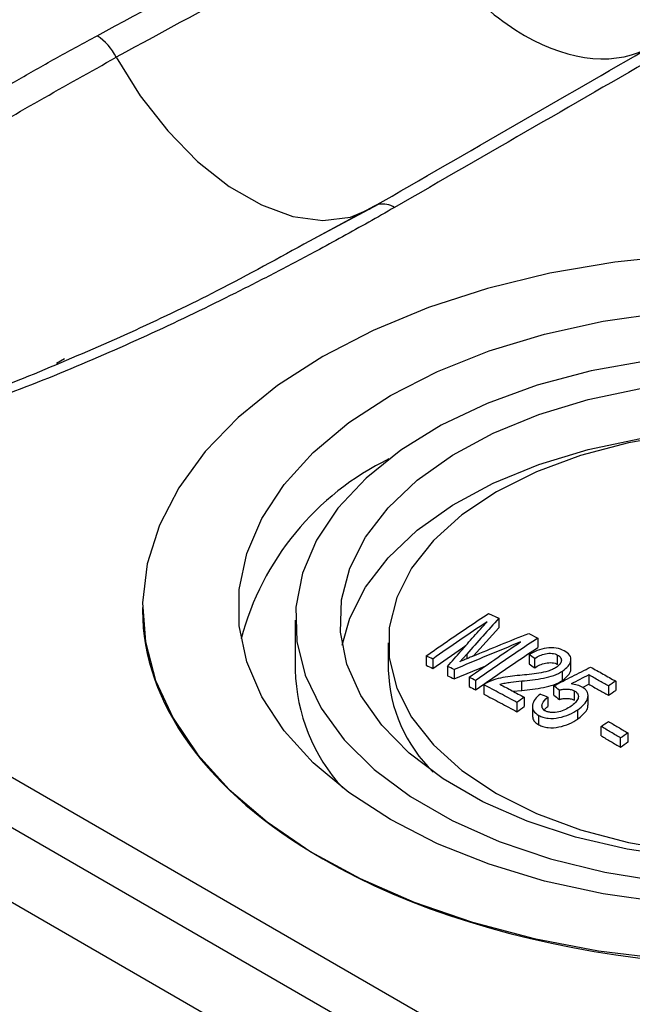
# Model space of a CAD drawing. Header units: millimetres. Extents: x 25 to 1092, y 25 to 838.
# Tile 40 of 46: x 1020 to 1036, y 744 to 770. Entities that reach past the tile are written whole.
import ezdxf

# ---------------------------------------------------------------- set-up
doc = ezdxf.new("R2010")
doc.units = ezdxf.units.MM
doc.header["$LTSCALE"] = 4

msp = doc.modelspace()

# ---------------------------------------------------------------- linework, layer by layer
for p, q in [((1038.951, 739.305), (976.372, 775.431)), ((1037.162, 739.024), (974.583, 775.15)), ((1035.28, 738.152), (972.742, 774.255)), ((1029.314, 765.334), (1027.615, 764.42)), ((1029.435, 765.385), (1027.715, 764.47)), ((1020.981, 761.218), (1021.193, 761.341)), ((1023.238, 754.812), (1023.238, 754.739)), ((1027.24, 754.486), (1027.24, 753.175)), ((1032.311, 754.662), (1032.576, 754.532)), ((1032.576, 754.532), (1032.576, 754.287)), ((1031.914, 753.546), (1032.576, 754.287)), ((1033.365, 754.138), (1033.605, 754.015)), ((1033.605, 754.015), (1033.605, 753.77)), ((1029.68, 753.893), (1029.68, 753.175)), ((1030.846, 753.22), (1031.717, 753.816)), ((1030.676, 753.547), (1030.676, 753.302)), ((1030.846, 753.465), (1030.846, 753.22)), ((1031.737, 753.593), (1031.559, 753.394)), ((1031.737, 753.593), (1031.737, 753.471)), ((1033.372, 753.583), (1033.372, 753.338)), ((1033.52, 753.235), (1033.52, 753.479)), ((1034.119, 753.325), (1034.119, 753.57)), ((1034.469, 753.212), (1034.469, 753.458)), ((1031.235, 753.273), (1031.235, 753.028)), ((1031.409, 752.942), (1032.238, 753.287)), ((1031.409, 753.187), (1031.409, 752.942)), ((1031.801, 752.988), (1031.801, 752.743)), ((1034.251, 752.906), (1034.251, 753.151)), ((1034.936, 753.049), (1034.936, 752.804)), ((1031.971, 752.901), (1031.971, 752.656)), ((1032.183, 752.791), (1032.183, 752.546)), ((1033.178, 752.644), (1033.178, 752.889)), ((1034.02, 752.516), (1034.02, 752.761)), ((1034.166, 752.406), (1034.166, 752.651)), ((1034.775, 752.721), (1034.936, 752.804)), ((1035.452, 752.759), (1035.452, 752.514)), ((1035.643, 752.886), (1035.643, 752.641)), ((1032.949, 752.62), (1033.178, 752.644)), ((1033.245, 752.462), (1033.245, 752.217)), ((1033.86, 752.468), (1033.86, 752.223)), ((1034.56, 752.387), (1034.56, 752.632)), ((1034.918, 752.255), (1034.918, 752.503)), ((1033.053, 752.328), (1033.053, 752.083)), ((1033.46, 752.234), (1033.46, 751.988)), ((1034.65, 751.892), (1034.65, 752.137)), ((1033.624, 751.743), (1033.624, 751.988)), ((1035.261, 751.452), (1035.261, 751.697)), ((1035.771, 751.15), (1035.771, 751.395)), ((1035.962, 751.527), (1035.962, 751.282))]:
    msp.add_line(p, q)
at = {"flags": 128}
for points in [[(1022.549, 769.24), (1023.177, 768.229), (1023.896, 767.309), (1024.682, 766.508), (1025.51, 765.854), (1026.352, 765.368), (1027.18, 765.066), (1027.967, 764.959), (1028.686, 765.049), (1029.202, 765.265)], [(1047.622, 762.811), (1046.048, 763.287), (1044.393, 763.66), (1042.676, 763.925), (1040.92, 764.08), (1039.144, 764.122), (1037.371, 764.052), (1035.623, 763.869), (1033.92, 763.576), (1032.283, 763.177), (1030.732, 762.677), (1029.286, 762.08), (1027.962, 761.396)], [(1036.912, 747.08), (1035.315, 747.307), (1033.777, 747.644), (1032.321, 748.085), (1030.968, 748.624), (1029.737, 749.254), (1028.647, 749.964), (1027.712, 750.745), (1026.948, 751.586), (1026.365, 752.474), (1025.971, 753.395), (1025.773, 754.338), (1025.773, 755.287), (1025.971, 756.23), (1026.365, 757.151), (1026.948, 758.039), (1027.712, 758.88), (1028.647, 759.661), (1029.737, 760.371), (1030.968, 761.001), (1032.321, 761.54), (1033.777, 761.981), (1035.315, 762.318), (1036.912, 762.545)], [(1027.962, 761.396), (1026.776, 760.632), (1025.744, 759.797), (1024.877, 758.902), (1024.185, 757.957), (1023.678, 756.974), (1023.362, 755.964), (1023.239, 754.941), (1023.313, 753.916), (1023.581, 752.902), (1024.041, 751.911), (1024.687, 750.955), (1025.511, 750.046), (1026.503, 749.196), (1027.652, 748.413), (1028.943, 747.708), (1030.36, 747.089), (1031.886, 746.564), (1033.504, 746.139), (1035.192, 745.819), (1036.931, 745.609)], [(1036.479, 761.285), (1034.996, 761.016), (1033.586, 760.64), (1032.27, 760.163), (1031.071, 759.592), (1030.008, 758.938), (1029.098, 758.21), (1028.358, 757.422), (1027.798, 756.585), (1027.428, 755.714), (1027.254, 754.822), (1027.279, 753.925), (1027.502, 753.038), (1027.92, 752.174), (1028.526, 751.348), (1029.31, 750.573), (1030.26, 749.863), (1031.358, 749.229), (1032.589, 748.681), (1033.93, 748.228), (1035.361, 747.878), (1036.858, 747.637)], [(1037.364, 748.268), (1035.946, 748.478), (1034.59, 748.795), (1033.318, 749.213), (1032.155, 749.725), (1031.12, 750.323), (1030.232, 750.994), (1029.508, 751.728), (1028.959, 752.512), (1028.596, 753.33), (1028.425, 754.169), (1028.45, 755.014), (1028.669, 755.849), (1029.079, 756.66), (1029.673, 757.432), (1030.44, 758.152), (1031.366, 758.806), (1032.434, 759.383), (1033.627, 759.873), (1034.922, 760.266), (1036.296, 760.556)], [(1028.47, 753.831), (1028.669, 754.538), (1029.079, 755.349), (1029.673, 756.121), (1030.44, 756.841), (1031.366, 757.495), (1032.434, 758.072), (1033.627, 758.562), (1034.922, 758.955), (1036.296, 759.246), (1037.725, 759.428), (1039.183, 759.498), (1040.645, 759.456), (1042.084, 759.302), (1043.474, 759.038), (1044.791, 758.67), (1046.011, 758.203), (1047.113, 757.647)], [(1037.307, 759.357), (1035.981, 759.132), (1034.724, 758.801), (1033.562, 758.37), (1032.517, 757.847), (1031.612, 757.244), (1030.865, 756.573), (1030.291, 755.847), (1029.901, 755.082), (1029.705, 754.292), (1029.705, 753.494), (1029.901, 752.705), (1030.291, 751.939), (1030.865, 751.213), (1031.612, 750.542), (1032.517, 749.939), (1033.562, 749.417), (1034.724, 748.986), (1035.981, 748.654), (1037.307, 748.429)]]:
    msp.add_lwpolyline(points, dxfattribs=at)
for centre, radius, start, end in [((1021.261, 768.598), 1.438, 26.4998, 57.0425), ((1029.514, 765.028), 0.366, 102.6345, 123.1691), ((1029.53, 764.805), 0.588, 57.7663, 99.3909), ((1032.89, 752.138), 7.307, 115.9057, 165.2896), ((1031.983, 753.291), 4.744, 181.396, 222.4803), ((1033.554, 753.286), 3.875, 181.6458, 225.9448)]:
    msp.add_arc(centre, radius, start, end)
for centre, major_axis, ratio, start_param, end_param in [((1033.253, 769.832), (-4.686, 9.097), 0.606756, 4.172434, 6.881454), ((1033.495, 775.296), (-2.998, 5.82), 0.606756, 1.598776, 3.171923), ((1039.366, 754.577), (16.128, -0.24), 0.567125, 3.150019, 3.935417), ((1039.366, 754.577), (16.128, -0.24), 0.567125, 3.935417, 6.291611)]:
    msp.add_ellipse(centre, major_axis=major_axis, ratio=ratio, start_param=start_param, end_param=end_param)
for points, knots in [([(1022.044, 769.805), (1023.306, 770.485), (1025.81, 771.834), (1028.316, 773.182), (1029.559, 773.85)], [0, 0, 0, 0, 0.504051, 1, 1, 1, 1]), ([(1029.843, 765.302), (1029.618, 765.173), (1029.168, 764.916), (1028.482, 764.534), (1027.672, 764.093), (1026.738, 763.599), (1025.315, 762.873), (1023.496, 761.995), (1021.224, 760.996), (1019.219, 760.22), (1017.555, 759.668), (1016.259, 759.296), (1014.934, 758.989), (1013.742, 758.805), (1012.769, 758.747), (1012.035, 758.77), (1011.45, 758.866), (1011.025, 759.01), (1010.751, 759.151), (1010.531, 759.32), (1010.318, 759.573), (1010.194, 759.911), (1010.195, 760.327), (1010.337, 760.871), (1010.697, 761.535), (1011.268, 762.271), (1011.947, 762.991), (1012.947, 763.914), (1014.341, 765.025), (1016.131, 766.285), (1017.702, 767.294), (1019.002, 768.084), (1019.997, 768.667), (1021.011, 769.243), (1021.7, 769.617), (1022.044, 769.805)], [0, 0, 0, 0, 0.020871, 0.04174, 0.062612, 0.09411, 0.125074, 0.187453, 0.249852, 0.312489, 0.345495, 0.375456, 0.406948, 0.438536, 0.45532, 0.470069, 0.485866, 0.493853, 0.501642, 0.509394, 0.517466, 0.533233, 0.547988, 0.564737, 0.595983, 0.627177, 0.656919, 0.689632, 0.751603, 0.813522, 0.875554, 0.906383, 0.937759, 0.968875, 1, 1, 1, 1]), ([(1037.11, 769.492), (1035.909, 768.799), (1033.488, 767.402), (1031.065, 766.006), (1029.843, 765.302)], [0, 0, 0, 0, 0.495949, 1, 1, 1, 1]), ([(1017.54, 759.923), (1017.052, 759.761), (1016.166, 759.468), (1014.788, 759.146), (1013.474, 758.925), (1012.327, 758.863), (1011.551, 758.971), (1011.168, 759.094), (1010.926, 759.217), (1010.738, 759.367), (1010.565, 759.593), (1010.453, 760.028), (1010.649, 760.65), (1011.12, 761.358), (1011.942, 762.273), (1013.189, 763.357), (1015.431, 765.011), (1018.517, 766.986), (1021.202, 768.487), (1022.549, 769.24)], [0, 0, 0, 0, 0.0582945, 0.1058956, 0.1530387, 0.1986968, 0.2207659, 0.2314992, 0.2422182, 0.2529243, 0.2638245, 0.2860023, 0.3318247, 0.3785348, 0.4257244, 0.5210268, 0.6162374, 0.8075065, 1, 1, 1, 1]), ([(965.782, 768.153), (971.073, 765.274), (976.338, 762.361), (986.822, 756.476), (992.041, 753.504), (1002.435, 747.504), (1007.61, 744.475), (1017.913, 738.36), (1023.041, 735.273), (1028.142, 732.153)], [0, 0, 0, 0, 0.25, 0.25, 0.5, 0.5, 0.75, 0.75, 1, 1, 1, 1]), ([(1025.524, 729.637), (1024.146, 730.433), (1021.535, 731.941), (1016.316, 734.952), (1007.266, 740.174), (994.269, 747.673), (981.329, 755.147), (972.37, 760.322), (967.214, 763.299), (964.638, 764.786), (963.278, 765.571)], [0, 0, 0, 0, 0.066, 0.125, 0.25, 0.5, 0.75, 0.875, 0.934, 1, 1, 1, 1]), ([(1027.615, 764.42), (1026.813, 763.978), (1024.656, 762.789), (1021.586, 761.413), (1019.007, 760.368), (1017.862, 760.021), (1017.54, 759.923)], [0, 0, 0, 0, 0.258517, 0.695753, 0.914263, 1, 1, 1, 1]), ([(1030.676, 753.547), (1030.857, 753.674), (1031.22, 753.927), (1031.765, 754.299), (1032.129, 754.541), (1032.311, 754.662)], [0, 0, 0, 0, 0.3333413, 0.6666587, 1, 1, 1, 1]), ([(1032.576, 754.532), (1032.436, 754.378), (1032.156, 754.07), (1031.877, 753.752), (1031.737, 753.593)], [0, 0, 0, 0, 0.5, 1, 1, 1, 1]), ([(1032.272, 754.441), (1032.034, 754.282), (1031.558, 753.962), (1031.083, 753.631), (1030.846, 753.465)], [0, 0, 0, 0, 0.5, 1, 1, 1, 1]), ([(1031.235, 753.273), (1031.35, 753.405), (1031.58, 753.67), (1031.926, 754.059), (1032.157, 754.314), (1032.272, 754.441)], [0, 0, 0, 0, 0.33334, 0.66666, 1, 1, 1, 1]), ([(1033.605, 754.015), (1033.424, 753.894), (1033.06, 753.652), (1032.515, 753.281), (1032.152, 753.028), (1031.971, 752.901)], [0, 0, 0, 0, 0.333341, 0.666659, 1, 1, 1, 1]), ([(1033.15, 753.913), (1032.86, 753.795), (1032.278, 753.559), (1031.699, 753.311), (1031.409, 753.187)], [0, 0, 0, 0, 0.5, 1, 1, 1, 1]), ([(1031.801, 752.988), (1032.026, 753.145), (1032.475, 753.459), (1032.925, 753.761), (1033.15, 753.913)], [0, 0, 0, 0, 0.5, 1, 1, 1, 1]), ([(1031.971, 752.656), (1032.152, 752.783), (1032.515, 753.036), (1033.06, 753.407), (1033.424, 753.649), (1033.605, 753.77)], [0, 0, 0, 0, 0.333341, 0.666659, 1, 1, 1, 1]), ([(1034.295, 753.679), (1034.232, 753.71), (1034.164, 753.737), (1034.002, 753.764), (1033.914, 753.765), (1033.742, 753.741), (1033.66, 753.717), (1033.509, 753.657), (1033.438, 753.621), (1033.372, 753.583)], [0, 0, 0, 0, 0.25, 0.25, 0.5, 0.5, 0.75, 0.75, 1, 1, 1, 1]), ([(1031.895, 753.539), (1031.851, 753.52), (1031.808, 753.502), (1031.764, 753.483), (1031.73, 753.468), (1031.695, 753.454), (1031.661, 753.439), (1031.627, 753.424), (1031.593, 753.409), (1031.559, 753.394)], [0.0000000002, 0.0000000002, 0.0000000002, 0.0000000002, 0.0001500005, 0.0001500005, 0.0001500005, 0.0002687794, 0.0002687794, 0.0002687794, 0.0003875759, 0.0003875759, 0.0003875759, 0.0003875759]), ([(1033.52, 753.479), (1033.561, 753.506), (1033.604, 753.532), (1033.699, 753.575), (1033.751, 753.593), (1033.862, 753.615), (1033.92, 753.618), (1034.029, 753.607), (1034.078, 753.591), (1034.119, 753.57)], [0, 0, 0, 0, 0.25, 0.25, 0.5, 0.5, 0.75, 0.75, 1, 1, 1, 1]), ([(1034.119, 753.57), (1034.153, 753.55), (1034.183, 753.527), (1034.216, 753.473), (1034.221, 753.443), (1034.213, 753.382), (1034.198, 753.352), (1034.152, 753.295), (1034.12, 753.269), (1034.085, 753.245)], [0, 0, 0, 0, 0.25, 0.25, 0.5, 0.5, 0.75, 0.75, 1, 1, 1, 1]), ([(1034.251, 753.151), (1034.308, 753.191), (1034.358, 753.232), (1034.43, 753.325), (1034.455, 753.374), (1034.475, 753.473), (1034.465, 753.523), (1034.404, 753.611), (1034.352, 753.647), (1034.295, 753.679)], [0, 0, 0, 0, 0.25, 0.25, 0.5, 0.5, 0.75, 0.75, 1, 1, 1, 1]), ([(1034.085, 753.245), (1034.053, 753.226), (1034.021, 753.207), (1033.95, 753.176), (1033.911, 753.162), (1033.794, 753.125), (1033.712, 753.107), (1033.462, 753.068), (1033.293, 753.052), (1033.125, 753.037)], [0, 0, 0, 0, 0.125, 0.125, 0.25, 0.25, 0.5, 0.5, 1, 1, 1, 1]), ([(1033.52, 753.235), (1033.561, 753.261), (1033.604, 753.287), (1033.699, 753.33), (1033.751, 753.348), (1033.862, 753.37), (1033.92, 753.373), (1034.029, 753.362), (1034.078, 753.346), (1034.119, 753.325)], [0, 0, 0, 0, 0.25, 0.25, 0.5, 0.5, 0.75, 0.75, 1, 1, 1, 1]), ([(1034.251, 752.906), (1034.313, 752.959), (1034.419, 753.048), (1034.477, 753.162), (1034.467, 753.208), (1034.466, 753.212)], [0, 0, 0, 0, 0.563181, 0.962796, 1, 1, 1, 1]), ([(1034.985, 753.254), (1035.095, 753.193), (1035.314, 753.072), (1035.533, 752.948), (1035.643, 752.886)], [0, 0, 0, 0, 0.5, 1, 1, 1, 1]), ([(1033.125, 753.037), (1032.957, 753.021), (1032.788, 753.002), (1032.543, 752.948), (1032.463, 752.925), (1032.314, 752.868), (1032.243, 752.833), (1032.183, 752.791)], [0, 0, 0, 0, 0.5, 0.5, 0.75, 0.75, 1, 1, 1, 1]), ([(1033.178, 752.889), (1033.368, 752.909), (1033.56, 752.929), (1033.841, 752.981), (1033.933, 753.004), (1034.104, 753.067), (1034.182, 753.106), (1034.251, 753.151)], [0, 0, 0, 0, 0.5, 0.5, 0.75, 0.75, 1, 1, 1, 1]), ([(1035.452, 752.759), (1035.366, 752.808), (1035.194, 752.905), (1035.022, 753.001), (1034.936, 753.049)], [0, 0, 0, 0, 0.5, 1, 1, 1, 1]), ([(1032.608, 752.802), (1032.653, 752.815), (1032.699, 752.827), (1032.794, 752.846), (1032.842, 752.852), (1032.985, 752.87), (1033.081, 752.88), (1033.178, 752.889)], [0, 0, 0, 0, 0.25, 0.25, 0.5, 0.5, 1, 1, 1, 1]), ([(1033.178, 752.644), (1033.368, 752.664), (1033.56, 752.684), (1033.841, 752.737), (1033.933, 752.759), (1034.104, 752.822), (1034.182, 752.861), (1034.251, 752.906)], [0, 0, 0, 0, 0.5, 0.5, 0.75, 0.75, 1, 1, 1, 1]), ([(1034.166, 752.651), (1034.2, 752.66), (1034.233, 752.668), (1034.303, 752.677), (1034.339, 752.679), (1034.408, 752.677), (1034.443, 752.672), (1034.506, 752.657), (1034.534, 752.645), (1034.56, 752.632)], [0, 0, 0, 0, 0.25, 0.25, 0.5, 0.5, 0.75, 0.75, 1, 1, 1, 1]), ([(1034.778, 752.72), (1034.734, 752.743), (1034.688, 752.764), (1034.584, 752.794), (1034.528, 752.804), (1034.471, 752.812)], [0, 0, 0, 0, 0.5, 0.5, 1, 1, 1, 1]), ([(1034.65, 752.137), (1034.71, 752.18), (1034.767, 752.223), (1034.855, 752.32), (1034.89, 752.373), (1034.922, 752.481), (1034.923, 752.536), (1034.894, 752.613), (1034.878, 752.638), (1034.835, 752.682), (1034.807, 752.702), (1034.778, 752.72)], [0, 0, 0, 0, 0.25, 0.25, 0.5, 0.5, 0.75, 0.75, 0.875, 0.875, 1, 1, 1, 1]), ([(1034.936, 752.804), (1035.022, 752.756), (1035.194, 752.66), (1035.366, 752.563), (1035.452, 752.514)], [0, 0, 0, 0, 0.5, 1, 1, 1, 1]), ([(1033.669, 752.546), (1033.616, 752.503), (1033.568, 752.459), (1033.495, 752.362), (1033.47, 752.311), (1033.455, 752.207), (1033.463, 752.155), (1033.518, 752.061), (1033.567, 752.022), (1033.624, 751.988)], [0, 0, 0, 0, 0.25, 0.25, 0.5, 0.5, 0.75, 0.75, 1, 1, 1, 1]), ([(1033.792, 752.108), (1033.756, 752.13), (1033.728, 752.157), (1033.706, 752.219), (1033.706, 752.253), (1033.739, 752.351), (1033.796, 752.411), (1033.86, 752.468)], [0, 0, 0, 0, 0.25, 0.25, 0.5, 0.5, 1, 1, 1, 1]), ([(1034.166, 752.406), (1034.2, 752.415), (1034.233, 752.423), (1034.303, 752.432), (1034.339, 752.434), (1034.408, 752.432), (1034.443, 752.427), (1034.506, 752.412), (1034.534, 752.4), (1034.56, 752.387)], [0, 0, 0, 0, 0.25, 0.25, 0.5, 0.5, 0.75, 0.75, 1, 1, 1, 1]), ([(1034.56, 752.632), (1034.581, 752.619), (1034.601, 752.606), (1034.632, 752.576), (1034.644, 752.559), (1034.667, 752.506), (1034.668, 752.467), (1034.643, 752.392), (1034.618, 752.355), (1034.552, 752.288), (1034.513, 752.257), (1034.471, 752.227)], [0, 0, 0, 0, 0.125, 0.125, 0.25, 0.25, 0.5, 0.5, 0.75, 0.75, 1, 1, 1, 1]), ([(1033.624, 751.988), (1033.659, 751.969), (1033.695, 751.952), (1033.777, 751.927), (1033.822, 751.917), (1033.961, 751.902), (1034.06, 751.911), (1034.248, 751.947), (1034.34, 751.976), (1034.505, 752.047), (1034.58, 752.091), (1034.65, 752.137)], [0, 0, 0, 0, 0.125, 0.125, 0.25, 0.25, 0.5, 0.5, 0.75, 0.75, 1, 1, 1, 1]), ([(1033.76, 752.11), (1033.769, 752.125), (1033.793, 752.165), (1033.834, 752.2), (1033.86, 752.223)], [0, 0, 0, 0, 0.369585, 1, 1, 1, 1]), ([(1034.471, 752.227), (1034.425, 752.196), (1034.377, 752.167), (1034.272, 752.117), (1034.213, 752.095), (1034.089, 752.067), (1034.024, 752.061), (1033.929, 752.065), (1033.898, 752.069), (1033.841, 752.085), (1033.816, 752.095), (1033.792, 752.108)], [0, 0, 0, 0, 0.25, 0.25, 0.5, 0.5, 0.75, 0.75, 0.875, 0.875, 1, 1, 1, 1]), ([(1034.65, 751.892), (1034.73, 751.957), (1034.857, 752.059), (1034.925, 752.195), (1034.914, 752.248), (1034.912, 752.256)], [0, 0, 0, 0, 0.59171, 0.93684, 1, 1, 1, 1]), ([(1033.463, 751.988), (1033.465, 751.949), (1033.469, 751.869), (1033.549, 751.79), (1033.608, 751.753), (1033.624, 751.743)], [0, 0, 0, 0, 0.4140709, 0.8430864, 1, 1, 1, 1]), ([(1033.624, 751.743), (1033.659, 751.724), (1033.695, 751.707), (1033.777, 751.682), (1033.822, 751.672), (1033.961, 751.657), (1034.06, 751.666), (1034.248, 751.703), (1034.34, 751.731), (1034.505, 751.802), (1034.58, 751.846), (1034.65, 751.892)], [0, 0, 0, 0, 0.125, 0.125, 0.25, 0.25, 0.5, 0.5, 0.75, 0.75, 1, 1, 1, 1]), ([(1035.452, 751.829), (1035.537, 751.779), (1035.707, 751.679), (1035.877, 751.577), (1035.962, 751.527)], [0, 0, 0, 0, 0.5, 1, 1, 1, 1])]:
    msp.add_open_spline(points, degree=3, knots=knots)
for points in [[(1030.049, 773.315), (1027.605, 771.989), (1025.105, 770.63), (1022.549, 769.24)], [(1029.314, 765.334), (1031.799, 766.766), (1034.227, 768.166), (1036.598, 769.535)], [(1031.895, 753.539), (1032.139, 753.641), (1032.629, 753.845), (1033.12, 754.041), (1033.365, 754.138)], [(1030.846, 753.465), (1030.789, 753.492), (1030.733, 753.52), (1030.676, 753.547)], [(1033.52, 753.479), (1033.471, 753.514), (1033.421, 753.548), (1033.372, 753.583)], [(1030.676, 753.302), (1030.733, 753.275), (1030.789, 753.247), (1030.846, 753.22)], [(1031.409, 753.187), (1031.351, 753.216), (1031.293, 753.245), (1031.235, 753.273)], [(1033.372, 753.338), (1033.421, 753.303), (1033.471, 753.269), (1033.52, 753.235)], [(1034.02, 752.761), (1034.181, 752.844), (1034.502, 753.011), (1034.824, 753.173), (1034.985, 753.254)], [(1031.235, 753.028), (1031.293, 753), (1031.351, 752.971), (1031.409, 752.942)], [(1031.971, 752.901), (1031.914, 752.93), (1031.858, 752.959), (1031.801, 752.988)], [(1034.936, 753.049), (1034.859, 753.009), (1034.704, 752.931), (1034.549, 752.851), (1034.471, 752.812)], [(1031.801, 752.743), (1031.858, 752.714), (1031.914, 752.685), (1031.971, 752.656)], [(1033.053, 752.328), (1032.908, 752.407), (1032.618, 752.563), (1032.328, 752.715), (1032.183, 752.791)], [(1032.608, 752.802), (1032.714, 752.746), (1032.926, 752.634), (1033.138, 752.519), (1033.245, 752.462)], [(1034.166, 752.651), (1034.117, 752.688), (1034.069, 752.725), (1034.02, 752.761)], [(1035.643, 752.886), (1035.579, 752.844), (1035.516, 752.802), (1035.452, 752.759)], [(1032.183, 752.546), (1032.328, 752.47), (1032.618, 752.318), (1032.908, 752.162), (1033.053, 752.083)], [(1033.245, 752.462), (1033.181, 752.417), (1033.117, 752.373), (1033.053, 752.328)], [(1033.669, 752.546), (1033.733, 752.52), (1033.796, 752.494), (1033.86, 752.468)], [(1034.02, 752.516), (1034.069, 752.48), (1034.117, 752.443), (1034.166, 752.406)], [(1035.452, 752.514), (1035.516, 752.557), (1035.579, 752.599), (1035.643, 752.641)], [(1033.053, 752.083), (1033.117, 752.128), (1033.181, 752.172), (1033.245, 752.217)], [(1035.261, 751.697), (1035.325, 751.741), (1035.388, 751.785), (1035.452, 751.829)], [(1035.771, 751.395), (1035.686, 751.446), (1035.516, 751.548), (1035.346, 751.647), (1035.261, 751.697)], [(1035.261, 751.452), (1035.346, 751.402), (1035.516, 751.303), (1035.686, 751.201), (1035.771, 751.15)], [(1035.962, 751.527), (1035.898, 751.483), (1035.834, 751.439), (1035.771, 751.395)], [(1035.962, 751.282), (1035.898, 751.238), (1035.834, 751.194), (1035.771, 751.15)]]:
    msp.add_open_spline(points, degree=3)

doc.saveas('drawing.dxf')
